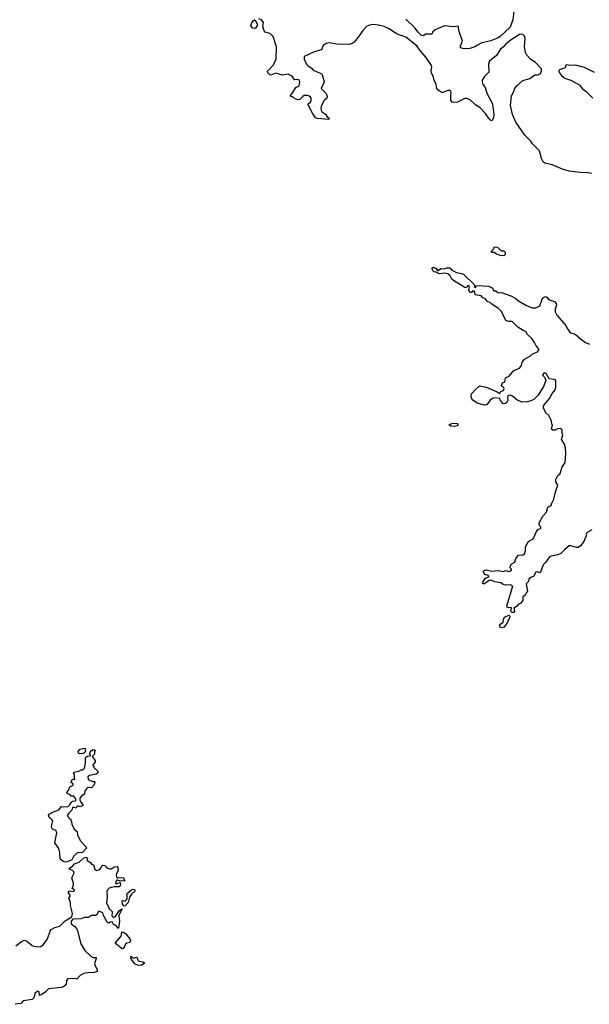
# Model space of a CAD drawing. Extents: x 1966327 to 2147849, y 395140 to 552178.
# Tile 20 of 256: x 2024072 to 2031063, y 416194 to 428279. Entities that reach past the tile are written whole.
import ezdxf

# ---------------------------------------------------------------- set-up
doc = ezdxf.new("R2010")
doc.units = 0

msp = doc.modelspace()

# ---------------------------------------------------------------- linework, layer by layer
at = {"layer": '0CON20XD'}
for points in [[(2031095, 426393), (2031025, 426403), (2030985, 426400), (2030815, 426421), (2030734, 426444), (2030605, 426496), (2030515, 426518), (2030498, 426535), (2030477, 426575), (2030450, 426670), (2030366, 426755), (2030346, 426786), (2030272, 426862), (2030162, 427022), (2030120, 427115), (2030096, 427225), (2030107, 427345), (2030142, 427405), (2030145, 427430), (2030177, 427473), (2030249, 427531), (2030331, 427559), (2030395, 427602), (2030425, 427602), (2030460, 427615), (2030477, 427643), (2030478, 427675), (2030402, 427755), (2030345, 427790), (2030295, 427842), (2030281, 427875), (2030266, 427945), (2030276, 428046), (2030267, 428075), (2030253, 428093), (2030235, 428100), (2030205, 428097), (2030092, 428025), (2030035, 427975), (2030012, 427948), (2029968, 427912), (2029922, 427838), (2029839, 427771), (2029824, 427734), (2029829, 427635), (2029775, 427581), (2029747, 427535), (2029746, 427515), (2029756, 427485), (2029785, 427447), (2029807, 427375), (2029874, 427244), (2029891, 427115), (2029886, 427075), (2029865, 427038), (2029855, 427040), (2029835, 427060), (2029787, 427127), (2029725, 427196), (2029665, 427232), (2029605, 427293), (2029561, 427311), (2029535, 427311), (2029445, 427267), (2029385, 427264), (2029365, 427285), (2029364, 427354), (2029366, 427386), (2029355, 427408), (2029325, 427410), (2029255, 427380), (2029205, 427416), (2029193, 427435), (2029182, 427485), (2029159, 427535), (2029150, 427575), (2029126, 427625), (2029123, 427655), (2029132, 427695), (2029124, 427715), (2029055, 427820), (2028981, 427905), (2028945, 427958), (2028810, 428065), (2028697, 428107), (2028605, 428166), (2028546, 428195), (2028475, 428212), (2028405, 428220), (2028365, 428212), (2028330, 428195), (2028285, 428146), (2028226, 428064), (2028178, 428002), (2028152, 427985), (2028115, 427974), (2027960, 427980), (2027875, 427994), (2027833, 427987), (2027795, 427962), (2027775, 427907), (2027685, 427884), (2027562, 427825), (2027562, 427795), (2027592, 427732), (2027607, 427715), (2027652, 427682), (2027676, 427656), (2027708, 427648), (2027775, 427615), (2027786, 427605), (2027808, 427515), (2027770, 427435), (2027832, 427372), (2027844, 427336), (2027840, 427315), (2027809, 427285), (2027792, 427258), (2027771, 427215), (2027766, 427185), (2027775, 427153), (2027825, 427120), (2027847, 427087), (2027866, 427076), (2027867, 427053), (2027724, 427064), (2027702, 427075), (2027692, 427095), (2027665, 427132), (2027612, 427235), (2027612, 427245), (2027640, 427265), (2027651, 427285), (2027650, 427315), (2027635, 427337), (2027605, 427349), (2027565, 427348), (2027545, 427337), (2027511, 427299), (2027485, 427294), (2027443, 427313), (2027425, 427330), (2027402, 427332), (2027390, 427345), (2027418, 427372), (2027461, 427445), (2027503, 427467), (2027512, 427515), (2027504, 427535), (2027485, 427545), (2027445, 427541), (2027416, 427586), (2027365, 427609), (2027298, 427598), (2027215, 427623), (2027155, 427596), (2027136, 427605), (2027116, 427625), (2027114, 427646), (2027185, 427724), (2027219, 427795), (2027225, 427945), (2027181, 428071), (2027145, 428110), (2027085, 428126), (2027072, 428142), (2027058, 428195), (2027063, 428245), (2027045, 428271), (2027005, 428290)], [(2030135, 428385), (2030125, 428275), (2030092, 428185), (2029965, 428068), (2029944, 428055), (2029855, 428021), (2029745, 427993), (2029692, 427968), (2029657, 427945), (2029595, 427927), (2029525, 427922), (2029484, 427934), (2029483, 427957), (2029507, 428015), (2029464, 428135), (2029455, 428198), (2029395, 428191), (2029285, 428202), (2029170, 428155), (2029140, 428125), (2029138, 428112), (2029125, 428100), (2029055, 428100), (2029025, 428080), (2029005, 428084), (2028961, 428125), (2028920, 428180), (2028811, 428285)], [(2026955, 428170), (2026934, 428174), (2026909, 428205), (2026920, 428240), (2026936, 428264), (2026955, 428278), (2026965, 428270), (2026990, 428215), (2026965, 428173), (2026955, 428170)], [(2031125, 427629), (2031002, 427692), (2030895, 427720), (2030826, 427716), (2030787, 427723), (2030772, 427715), (2030772, 427698), (2030760, 427685), (2030692, 427665), (2030688, 427645), (2030697, 427627), (2030722, 427595), (2030756, 427566), (2030795, 427547), (2030835, 427537), (2030946, 427476), (2030977, 427435), (2031025, 427396), (2031106, 427316)], [(2030015, 425380), (2029973, 425383), (2029925, 425400), (2029895, 425420), (2029865, 425420), (2029860, 425435), (2029888, 425462), (2029890, 425475), (2029900, 425485), (2029915, 425490), (2029937, 425487), (2029982, 425442), (2030015, 425440), (2030030, 425425), (2030030, 425395), (2030015, 425380)], [(2031094, 422016), (2031038, 421985), (2031028, 421975), (2031024, 421945), (2030994, 421876), (2030955, 421823), (2030925, 421800), (2030905, 421800), (2030835, 421821), (2030815, 421820), (2030762, 421778), (2030714, 421726), (2030675, 421709), (2030579, 421691), (2030560, 421670), (2030530, 421620), (2030495, 421586), (2030465, 421496), (2030455, 421491), (2030425, 421502), (2030405, 421498), (2030379, 421445), (2030353, 421437), (2030321, 421415), (2030315, 421384), (2030289, 421355), (2030304, 421266), (2030290, 421250), (2030274, 421215), (2030248, 421195), (2030249, 421155), (2030222, 421118), (2030193, 421107), (2030171, 421078), (2030136, 421055), (2030144, 421015), (2030136, 421004), (2030115, 421002), (2030101, 421019), (2030107, 421055), (2030102, 421065), (2030065, 421060), (2030055, 421067), (2030051, 421085), (2030122, 421315), (2030119, 421329), (2030094, 421344), (2030035, 421340), (2030006, 421346), (2029975, 421368), (2029905, 421380), (2029855, 421399), (2029833, 421397), (2029775, 421353), (2029760, 421355), (2029752, 421365), (2029785, 421420), (2029795, 421429), (2029822, 421435), (2029830, 421445), (2029820, 421455), (2029781, 421471), (2029759, 421505), (2029769, 421515), (2029795, 421526), (2029865, 421512), (2029945, 421519), (2030005, 421506), (2030035, 421518), (2030075, 421505), (2030100, 421515), (2030108, 421525), (2030108, 421535), (2030093, 421553), (2030092, 421565), (2030105, 421595), (2030148, 421622), (2030160, 421665), (2030194, 421706), (2030245, 421711), (2030267, 421723), (2030281, 421761), (2030280, 421805), (2030310, 421865), (2030328, 421882), (2030375, 421905), (2030415, 421999), (2030435, 422026), (2030466, 422035), (2030468, 422055), (2030448, 422075), (2030446, 422105), (2030491, 422185), (2030539, 422235), (2030552, 422295), (2030593, 422315), (2030601, 422345), (2030629, 422395), (2030648, 422482), (2030677, 422565), (2030653, 422605), (2030653, 422635), (2030678, 422685), (2030705, 422710), (2030730, 422790), (2030747, 422813), (2030768, 422845), (2030776, 422954), (2030770, 423025), (2030757, 423067), (2030722, 423125), (2030738, 423185), (2030730, 423205), (2030730, 423245), (2030715, 423260), (2030673, 423257), (2030645, 423240), (2030615, 423240), (2030600, 423255), (2030610, 423305), (2030603, 423313), (2030598, 423355), (2030565, 423420), (2030530, 423455), (2030502, 423515), (2030502, 423535), (2030512, 423555), (2030575, 423629), (2030605, 423691), (2030642, 423735), (2030651, 423765), (2030650, 423850), (2030631, 423861), (2030571, 423871), (2030532, 423935), (2030515, 423945), (2030505, 423939), (2030490, 423915), (2030518, 423888), (2030528, 423852), (2030501, 423775), (2030435, 423670), (2030382, 423618), (2030345, 423599), (2030305, 423589), (2030236, 423586), (2030172, 423612), (2030119, 423659), (2030091, 423671), (2030066, 423665), (2030057, 423645), (2030062, 423605), (2030051, 423579), (2030035, 423567), (2030004, 423564), (2029968, 423615), (2029965, 423630), (2029905, 423637), (2029875, 423628), (2029842, 423605), (2029805, 423553), (2029775, 423548), (2029685, 423572), (2029635, 423609), (2029622, 423625), (2029613, 423655), (2029618, 423685), (2029665, 423741), (2029705, 423777), (2029725, 423786), (2029795, 423769), (2029845, 423749), (2029931, 423711), (2029965, 423690), (2029978, 423715), (2030005, 423728), (2030017, 423743), (2030015, 423759), (2029986, 423785), (2029984, 423795), (2029999, 423821), (2030028, 423835), (2030036, 423884), (2030079, 423905), (2030138, 423972), (2030208, 424002), (2030230, 424035), (2030237, 424075), (2030266, 424114), (2030340, 424155), (2030365, 424176), (2030426, 424204), (2030442, 424225), (2030442, 424235), (2030405, 424282), (2030391, 424315), (2030356, 424366), (2030304, 424415), (2030283, 424453), (2030253, 424463), (2030185, 424506), (2030115, 424576), (2030075, 424574), (2030038, 424588), (2029986, 424696), (2029948, 424735), (2029866, 424786), (2029845, 424809), (2029815, 424815), (2029785, 424855), (2029755, 424864), (2029735, 424888), (2029662, 424902), (2029658, 424935), (2029648, 424945), (2029630, 424945), (2029615, 424930), (2029605, 424930), (2029586, 424955), (2029584, 424966), (2029594, 424995), (2029583, 425015), (2029566, 425014), (2029555, 424989), (2029535, 424993), (2029395, 425079), (2029376, 425096), (2029355, 425136), (2029325, 425161), (2029284, 425166), (2029225, 425159), (2029205, 425166), (2029185, 425181), (2029155, 425184), (2029145, 425192), (2029133, 425217), (2029135, 425232), (2029142, 425238), (2029158, 425238), (2029185, 425227), (2029196, 425206), (2029205, 425202), (2029245, 425226), (2029285, 425220), (2029315, 425232), (2029353, 425233), (2029375, 425206), (2029434, 425174), (2029495, 425164), (2029521, 425151), (2029652, 425025), (2029655, 424995), (2029665, 424992), (2029679, 425011), (2029694, 425016), (2029825, 425009), (2029869, 424989), (2029890, 424950), (2029915, 424950), (2029945, 424927), (2029985, 424930), (2030098, 424888), (2030163, 424855), (2030195, 424829), (2030283, 424775), (2030363, 424743), (2030405, 424742), (2030457, 424765), (2030479, 424835), (2030494, 424866), (2030525, 424880), (2030540, 424875), (2030560, 424845), (2030635, 424818), (2030658, 424795), (2030660, 424775), (2030643, 424725), (2030643, 424695), (2030664, 424654), (2030774, 424525), (2030786, 424496), (2030824, 424444), (2030838, 424435), (2030890, 424420), (2030955, 424360), (2031015, 424317), (2031064, 424295)], [(2029405, 423284), (2029365, 423288), (2029338, 423305), (2029350, 423315), (2029395, 423328), (2029442, 423322), (2029448, 423318), (2029450, 423305), (2029440, 423295), (2029405, 423284)], [(2029995, 420816), (2029964, 420824), (2029964, 420856), (2030006, 420884), (2030009, 420915), (2030020, 420945), (2030075, 420972), (2030086, 420956), (2030084, 420935), (2030042, 420855), (2030015, 420821), (2029995, 420816)], [(2024635, 417940), (2024606, 417946), (2024575, 417971), (2024567, 417985), (2024564, 418055), (2024551, 418105), (2024503, 418177), (2024529, 418299), (2024515, 418330), (2024485, 418334), (2024468, 418355), (2024464, 418376), (2024477, 418445), (2024459, 418469), (2024434, 418485), (2024426, 418515), (2024435, 418526), (2024485, 418557), (2024551, 418579), (2024585, 418623), (2024615, 418616), (2024665, 418622), (2024689, 418641), (2024708, 418675), (2024722, 418688), (2024755, 418690), (2024760, 418695), (2024760, 418715), (2024735, 418750), (2024705, 418750), (2024687, 418767), (2024657, 418777), (2024651, 418795), (2024670, 418820), (2024687, 418865), (2024730, 418885), (2024728, 418898), (2024702, 418915), (2024715, 418952), (2024735, 418960), (2024745, 418950), (2024750, 418955), (2024743, 418973), (2024743, 419013), (2024731, 419035), (2024735, 419042), (2024796, 419054), (2024825, 419072), (2024847, 419073), (2024868, 419092), (2024880, 419155), (2024878, 419215), (2024884, 419226), (2024905, 419238), (2024938, 419242), (2024940, 419255), (2024930, 419265), (2024935, 419290), (2024952, 419308), (2024965, 419310), (2024975, 419320), (2025000, 419315), (2025000, 419305), (2024990, 419295), (2024990, 419265), (2024960, 419235), (2025000, 419185), (2025000, 419165), (2024970, 419135), (2024970, 419125), (2024980, 419115), (2024982, 419102), (2025030, 419055), (2025030, 419035), (2025012, 419018), (2024928, 419002), (2024910, 418985), (2024913, 418953), (2024965, 418930), (2024989, 418929), (2024993, 418923), (2024985, 418888), (2024955, 418850), (2024915, 418854), (2024901, 418849), (2024885, 418822), (2024872, 418815), (2024866, 418774), (2024836, 418754), (2024808, 418725), (2024808, 418705), (2024822, 418675), (2024848, 418645), (2024848, 418632), (2024815, 418618), (2024785, 418628), (2024769, 418615), (2024765, 418600), (2024735, 418610), (2024722, 418608), (2024710, 418575), (2024675, 418540), (2024660, 418515), (2024660, 418505), (2024677, 418487), (2024680, 418475), (2024700, 418465), (2024700, 418445), (2024707, 418437), (2024712, 418405), (2024742, 418345), (2024778, 418315), (2024783, 418273), (2024813, 418203), (2024896, 418115), (2024845, 418060), (2024825, 418054), (2024795, 418057), (2024772, 418048), (2024732, 418008), (2024711, 417969), (2024655, 417943), (2024635, 417940)], [(2024805, 419268), (2024793, 419275), (2024788, 419295), (2024815, 419327), (2024867, 419337), (2024877, 419327), (2024880, 419295), (2024865, 419280), (2024845, 419272), (2024805, 419268)], [(2024025, 416912), (2024095, 416966), (2024125, 416980), (2024155, 416974), (2024224, 416915), (2024245, 416906), (2024295, 416900), (2024332, 416905), (2024365, 416929), (2024415, 416996), (2024447, 417093), (2024459, 417111), (2024502, 417138), (2024565, 417151), (2024630, 417220), (2024712, 417268), (2024719, 417309), (2024694, 417405), (2024696, 417435), (2024693, 417455), (2024673, 417495), (2024690, 417520), (2024691, 417535), (2024666, 417565), (2024685, 417586), (2024725, 417579), (2024743, 417585), (2024744, 417595), (2024714, 417614), (2024732, 417655), (2024734, 417675), (2024711, 417745), (2024737, 417795), (2024740, 417815), (2024718, 417838), (2024685, 417853), (2024684, 417865), (2024725, 417893), (2024745, 417919), (2024801, 417939), (2024854, 417986), (2024875, 417996), (2024895, 417998), (2024900, 417960), (2024940, 417935), (2024954, 417914), (2024976, 417905), (2024994, 417854), (2025015, 417838), (2025045, 417844), (2025060, 417855), (2025073, 417875), (2025078, 417895), (2025087, 417903), (2025115, 417898), (2025146, 417866), (2025176, 417856), (2025195, 417857), (2025235, 417881), (2025267, 417885), (2025276, 417875), (2025279, 417835), (2025259, 417801), (2025254, 417775), (2025258, 417758), (2025275, 417745), (2025340, 417750), (2025362, 417715), (2025355, 417704), (2025325, 417711), (2025305, 417707), (2025278, 417718), (2025265, 417716), (2025255, 417705), (2025249, 417679), (2025255, 417674), (2025305, 417688), (2025310, 417665), (2025297, 417635), (2025235, 417634), (2025194, 417626), (2025172, 417618), (2025146, 417594), (2025140, 417575), (2025147, 417515), (2025139, 417435), (2025162, 417392), (2025168, 417365), (2025205, 417332), (2025208, 417315), (2025201, 417285), (2025205, 417275), (2025225, 417261), (2025247, 417273), (2025295, 417346), (2025330, 417365), (2025290, 417285), (2025297, 417215), (2025285, 417130), (2025275, 417130), (2025255, 417162), (2025225, 417172), (2025206, 417206), (2025187, 417203), (2025165, 417190), (2025145, 417201), (2025100, 417285), (2025092, 417315), (2025045, 417338), (2025035, 417330), (2025021, 417295), (2025002, 417285), (2024955, 417282), (2024915, 417259), (2024865, 417259), (2024825, 417242), (2024725, 417240), (2024702, 417215), (2024704, 417185), (2024712, 417172), (2024748, 417148), (2024768, 417125), (2024782, 417095), (2024822, 416935), (2024872, 416855), (2024945, 416783), (2024975, 416770), (2025010, 416770), (2025012, 416755), (2024992, 416695), (2024999, 416665), (2025022, 416622), (2025023, 416595), (2024975, 416579), (2024926, 416586), (2024858, 416572), (2024813, 416547), (2024775, 416504), (2024745, 416511), (2024664, 416506), (2024645, 416485), (2024644, 416436), (2024610, 416410), (2024585, 416402), (2024426, 416384), (2024386, 416344), (2024345, 416316), (2024315, 416304), (2024309, 416345), (2024295, 416354), (2024285, 416351), (2024259, 416325), (2024244, 416275), (2024226, 416254), (2024115, 416237), (2024087, 416203), (2024016, 416194)], [(2025355, 417400), (2025335, 417424), (2025328, 417462), (2025335, 417470), (2025365, 417461), (2025383, 417477), (2025393, 417505), (2025388, 417535), (2025392, 417555), (2025445, 417600), (2025466, 417606), (2025485, 417598), (2025485, 417582), (2025444, 417546), (2025421, 417509), (2025404, 417445), (2025365, 417403), (2025355, 417400)], [(2025335, 416876), (2025315, 416886), (2025242, 416945), (2025319, 417031), (2025327, 417073), (2025335, 417082), (2025355, 417076), (2025375, 417058), (2025425, 416996), (2025430, 416975), (2025425, 416953), (2025385, 416944), (2025370, 416930), (2025345, 416880), (2025335, 416876)], [(2025525, 416671), (2025485, 416689), (2025444, 416745), (2025434, 416765), (2025435, 416780), (2025445, 416782), (2025458, 416768), (2025472, 416762), (2025505, 416772), (2025514, 416764), (2025521, 416735), (2025533, 416723), (2025588, 416715), (2025598, 416705), (2025598, 416695), (2025565, 416674), (2025525, 416671)]]:
    msp.add_lwpolyline(points, dxfattribs=at)

doc.saveas('drawing.dxf')
